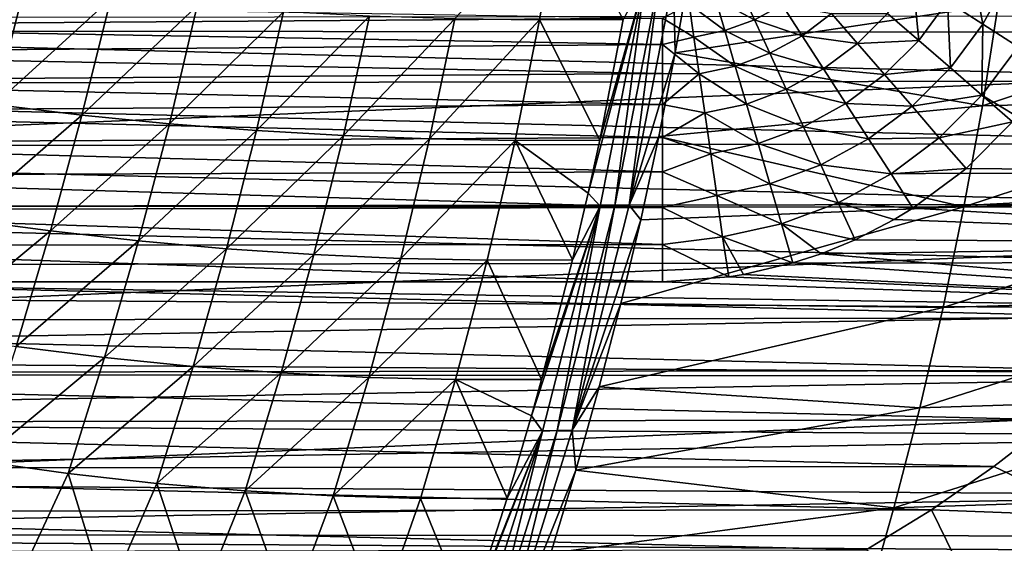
# Model space of a CAD drawing. Header units: metres. Extents: x -31 to 127, y -24 to 31.
# Tile 42 of 150: x -1.22 to 9.41, y -13.54 to -7.89. Entities that reach past the tile are written whole.
import ezdxf

# ---------------------------------------------------------------- set-up
doc = ezdxf.new("R2010")
doc.units = ezdxf.units.M
doc.layers.add('solid_12_381_041_XXX', color=7, linetype='CONTINUOUS')

msp = doc.modelspace()

# ---------------------------------------------------------------- linework, layer by layer
at = {"layer": 'solid_12_381_041_XXX'}
for points in [[(-23.225943, -6.042967, -4), (23.217838, -6.074059, -4), (-22.628275, -7.996702, -4)], [(-22.628275, -7.996702, -4), (23.217838, -6.074059, -4), (22.615068, -8.033664, -4)], [(4.614625, -6.588066, 146.036728), (3.475717, -7.880085, 145.980316), (4.389875, -7.893029, 145.999435)], [(4.614625, -6.588066, 146.036728), (4.389875, -7.893029, 145.999435), (5.295307, -7.889185, 146.017654)], [(9.047994, -7.235444, 142.818481), (9.179822, -7.938658, 142.950348), (8.798635, -7.694222, 142.818665)], [(9.047994, -7.235444, 142.818481), (9.460303, -7.42319, 142.950287), (9.179822, -7.938658, 142.950348)], [(5.838409, -7.446867, 146.040237), (5.85585, -8.247948, 146.017502), (6.013587, -7.344211, 146.04631)], [(6.013587, -7.344211, 146.04631), (5.85585, -8.247948, 146.017502), (9.345739, -7.726143, 146.092407)], [(9.460303, -7.42319, 142.950287), (9.558794, -8.181673, 143.026199), (9.179822, -7.938658, 142.950348)], [(-1.176989, -7.564596, 145.871429), (-2.113831, -7.449962, 145.847137), (-2.441981, -8.672572, 145.809189)], [(4.915208, -9.761872, 145.95079), (5.045665, -9.901478, 145.948013), (5.530694, -7.454046, 146.034195)], [(5.040466, -9.188738, 145.972824), (4.915208, -9.761872, 145.95079), (5.530694, -7.454046, 146.034195)], [(5.295307, -7.889185, 146.017654), (5.040466, -9.188738, 145.972824), (5.530694, -7.454046, 146.034195)], [(5.530694, -7.454046, 146.034195), (5.045665, -9.901478, 145.948013), (5.202366, -9.897083, 145.95079)], [(5.358799, -9.892758, 145.953506), (5.684642, -7.450426, 146.037231), (5.202366, -9.897083, 145.95079)], [(5.530694, -7.454046, 146.034195), (5.202366, -9.897083, 145.95079), (5.684642, -7.450426, 146.037231)], [(5.358799, -9.892758, 145.953506), (5.85585, -8.247948, 146.017502), (5.838409, -7.446867, 146.040237)], [(5.358799, -9.892758, 145.953506), (5.838409, -7.446867, 146.040237), (5.684642, -7.450426, 146.037231)], [(8.423798, -7.453858, 142.629074), (8.486106, -8.112741, 142.818695), (8.14943, -7.821511, 142.629196)], [(8.423798, -7.453858, 142.629074), (8.798635, -7.694222, 142.818665), (8.486106, -8.112741, 142.818695)], [(-1.176989, -7.564596, 145.871429), (-2.441981, -8.672572, 145.809189), (-1.496566, -8.805912, 145.832565)], [(-0.240327, -7.661788, 145.894913), (-1.176989, -7.564596, 145.871429), (-1.496566, -8.805912, 145.832565)], [(6.563243, -7.564833, 141.729324), (6.71215, -7.890621, 142.079636), (6.291226, -7.664406, 141.72728)], [(7.011888, -7.728, 142.080582), (6.71215, -7.890621, 142.079636), (6.563243, -7.564833, 141.729324)], [(9.173368, -8.818632, 146.052475), (12.558461, -8.729611, 146.100311), (12.700059, -7.645646, 146.142166)], [(9.345739, -7.726143, 146.092407), (9.173368, -8.818632, 146.052475), (12.700059, -7.645646, 146.142166)], [(5.719559, -7.873448, 141.86171), (-5.719559, -7.957481, 141.94429), (-5.719559, -7.69035, 141.663437)], [(-0.240327, -7.661788, 145.894913), (-1.496566, -8.805912, 145.832565), (-0.550858, -8.919235, 145.855133)], [(0.694715, -7.741735, 145.917557), (-0.240327, -7.661788, 145.894913), (-0.550858, -8.919235, 145.855133)], [(0.694715, -7.741735, 145.917557), (-0.550858, -8.919235, 145.855133), (0.393547, -9.012734, 145.876892)], [(1.626697, -7.804636, 145.939362), (0.694715, -7.741735, 145.917557), (0.393547, -9.012734, 145.876892)], [(6.007756, -7.723568, 141.724609), (6.058763, -8.078461, 142.076263), (5.719559, -7.873448, 141.86171)], [(5.85585, -8.247948, 146.017502), (9.173368, -8.818632, 146.052475), (9.345739, -7.726143, 146.092407)], [(6.291226, -7.664406, 141.72728), (6.392244, -8.008232, 142.078171), (6.007756, -7.723568, 141.724609)], [(6.392244, -8.008232, 142.078171), (6.058763, -8.078461, 142.076263), (6.007756, -7.723568, 141.724609)], [(6.71215, -7.890621, 142.079636), (6.392244, -8.008232, 142.078171), (6.291226, -7.664406, 141.72728)], [(7.011888, -7.728, 142.080582), (7.226933, -8.062262, 142.381989), (6.71215, -7.890621, 142.079636)], [(7.54559, -7.823946, 142.382248), (7.226933, -8.062262, 142.381989), (7.011888, -7.728, 142.080582)], [(8.798635, -7.694222, 142.818665), (8.828492, -8.408908, 142.950348), (8.486106, -8.112741, 142.818695)], [(8.798635, -7.694222, 142.818665), (9.179822, -7.938658, 142.950348), (8.828492, -8.408908, 142.950348)], [(-13.635844, -7.88073, 127.000305), (13.227138, -8.550037, 127.000305), (13.655254, -7.84736, 127.000305)], [(1.626697, -7.804636, 145.939362), (0.393547, -9.012734, 145.876892), (1.335058, -9.086603, 145.897827)], [(2.554178, -7.850687, 145.960281), (1.626697, -7.804636, 145.939362), (1.335058, -9.086603, 145.897827)], [(2.554178, -7.850687, 145.960281), (1.335058, -9.086603, 145.897827), (2.272079, -9.141035, 145.917892)], [(3.475717, -7.880085, 145.980316), (2.554178, -7.850687, 145.960281), (2.272079, -9.141035, 145.917892)], [(7.54559, -7.823946, 142.382248), (7.825238, -8.146237, 142.629196), (7.226933, -8.062262, 142.381989)], [(8.14943, -7.821511, 142.629196), (7.825238, -8.146237, 142.629196), (7.54559, -7.823946, 142.382248)], [(8.14943, -7.821511, 142.629196), (8.486106, -8.112741, 142.818695), (7.825238, -8.146237, 142.629196)], [(-13.635844, -7.88073, 127.000305), (-13.204413, -8.585016, 127.000305), (13.227138, -8.550037, 127.000305)], [(5.719559, -7.873448, 141.86171), (5.719559, -8.158909, 142.123901), (-5.719559, -7.957481, 141.94429)], [(5.719559, -8.158909, 142.123901), (-5.719559, -8.247174, 142.195313), (-5.719559, -7.957481, 141.94429)], [(3.475717, -7.880085, 145.980316), (2.272079, -9.141035, 145.917892), (3.203018, -9.176223, 145.937088)], [(4.389875, -7.893029, 145.999435), (3.475717, -7.880085, 145.980316), (3.203018, -9.176223, 145.937088)], [(4.389875, -7.893029, 145.999435), (3.203018, -9.176223, 145.937088), (4.126281, -9.192361, 145.955399)], [(4.389875, -7.893029, 145.999435), (4.126281, -9.192361, 145.955399), (5.040466, -9.188738, 145.972824)], [(4.389875, -7.893029, 145.999435), (5.040466, -9.188738, 145.972824), (5.295307, -7.889185, 146.017654)], [(6.058763, -8.078461, 142.076263), (5.719559, -8.158909, 142.123901), (5.719559, -7.873448, 141.86171)], [(6.71215, -7.890621, 142.079636), (6.87745, -8.252275, 142.381378), (6.392244, -8.008232, 142.078171)], [(7.226933, -8.062262, 142.381989), (6.87745, -8.252275, 142.381378), (6.71215, -7.890621, 142.079636)], [(9.179822, -7.938658, 142.950348), (9.168899, -8.703364, 143.026184), (8.828492, -8.408908, 142.950348)], [(9.179822, -7.938658, 142.950348), (9.558794, -8.181673, 143.026199), (9.168899, -8.703364, 143.026184)], [(-22.628275, -7.996702, -4), (22.615068, -8.033664, -4), (-21.869787, -9.883553, -4)], [(-21.869787, -9.883553, -4), (22.615068, -8.033664, -4), (21.85174, -9.92356, -4)], [(6.058763, -8.078461, 142.076263), (6.115407, -8.472579, 142.37915), (5.719559, -8.158909, 142.123901)], [(6.392244, -8.008232, 142.078171), (6.504403, -8.389975, 142.380417), (6.058763, -8.078461, 142.076263)], [(6.504403, -8.389975, 142.380417), (6.115407, -8.472579, 142.37915), (6.058763, -8.078461, 142.076263)], [(6.87745, -8.252275, 142.381378), (6.504403, -8.389975, 142.380417), (6.392244, -8.008232, 142.078171)], [(7.226933, -8.062262, 142.381989), (7.457862, -8.421213, 142.629074), (6.87745, -8.252275, 142.381378)], [(7.825238, -8.146237, 142.629196), (7.457862, -8.421213, 142.629074), (7.226933, -8.062262, 142.381989)], [(5.719559, -8.158909, 142.123901), (5.719559, -8.471084, 142.359039), (-5.719559, -8.247174, 142.195313)], [(6.115407, -8.472579, 142.37915), (5.719559, -8.471084, 142.359039), (5.719559, -8.158909, 142.123901)], [(7.825238, -8.146237, 142.629196), (8.116982, -8.48247, 142.81871), (7.457862, -8.421213, 142.629074)], [(8.486106, -8.112741, 142.818695), (8.116982, -8.48247, 142.81871), (7.825238, -8.146237, 142.629196)], [(8.486106, -8.112741, 142.818695), (8.828492, -8.408908, 142.950348), (8.116982, -8.48247, 142.81871)], [(9.558794, -8.181673, 143.026199), (9.547625, -8.934407, 143.050308), (9.168899, -8.703364, 143.026184)], [(5.719559, -8.471084, 142.359039), (-5.719559, -8.556778, 142.415665), (-5.719559, -8.247174, 142.195313)], [(5.358799, -9.892758, 145.953506), (5.679467, -9.149971, 145.985291), (5.85585, -8.247948, 146.017502)], [(5.85585, -8.247948, 146.017502), (5.679467, -9.149971, 145.985291), (9.173368, -8.818632, 146.052475)], [(6.87745, -8.252275, 142.381378), (7.054969, -8.640661, 142.628708), (6.504403, -8.389975, 142.380417)], [(7.457862, -8.421213, 142.629074), (7.054969, -8.640661, 142.628708), (6.87745, -8.252275, 142.381378)], [(6.504403, -8.389975, 142.380417), (6.624861, -8.799969, 142.628128), (6.115407, -8.472579, 142.37915)], [(7.054969, -8.640661, 142.628708), (6.624861, -8.799969, 142.628128), (6.504403, -8.389975, 142.380417)], [(5.719559, -8.471084, 142.359039), (5.719559, -8.806, 142.563309), (-5.719559, -8.556778, 142.415665)], [(6.115407, -8.472579, 142.37915), (5.719559, -8.806, 142.563309), (5.719559, -8.471084, 142.359039)], [(6.115407, -8.472579, 142.37915), (6.17625, -8.895912, 142.62738), (5.719559, -8.806, 142.563309)], [(6.624861, -8.799969, 142.628128), (6.17625, -8.895912, 142.62738), (6.115407, -8.472579, 142.37915)], [(7.457862, -8.421213, 142.629074), (7.69878, -8.795691, 142.818665), (7.054969, -8.640661, 142.628708)], [(8.116982, -8.48247, 142.81871), (7.69878, -8.795691, 142.818665), (7.457862, -8.421213, 142.629074)], [(8.116982, -8.48247, 142.81871), (8.413674, -8.824405, 142.950348), (7.69878, -8.795691, 142.818665)], [(8.828492, -8.408908, 142.950348), (8.413674, -8.824405, 142.950348), (8.116982, -8.48247, 142.81871)], [(8.828492, -8.408908, 142.950348), (9.168899, -8.703364, 143.026184), (8.413674, -8.824405, 142.950348)], [(-13.204413, -8.585016, 127.000305), (12.763706, -9.227108, 127.000305), (13.227138, -8.550037, 127.000305)], [(-13.204413, -8.585016, 127.000305), (-12.737871, -9.262814, 127.000305), (12.763706, -9.227108, 127.000305)], [(5.719559, -8.806, 142.563309), (-5.719559, -8.883625, 142.604477), (-5.719559, -8.556778, 142.415665)], [(7.054969, -8.640661, 142.628708), (7.240168, -9.04585, 142.818481), (6.624861, -8.799969, 142.628128)], [(7.69878, -8.795691, 142.818665), (7.240168, -9.04585, 142.818481), (7.054969, -8.640661, 142.628708)], [(9.168899, -8.703364, 143.026184), (8.708652, -9.164363, 143.026199), (8.413674, -8.824405, 142.950348)], [(9.168899, -8.703364, 143.026184), (9.499426, -8.991053, 143.050308), (8.708652, -9.164363, 143.026199)], [(9.168899, -8.703364, 143.026184), (9.547625, -8.934407, 143.050308), (9.499426, -8.991053, 143.050308)], [(5.719559, -8.806, 142.563309), (5.719559, -9.160452, 142.734268), (-5.719559, -8.883625, 142.604477)], [(-0.550858, -8.919235, 145.855133), (-1.496566, -8.805912, 145.832565), (-1.843579, -10.04153, 145.788239)], [(5.679467, -9.149971, 145.985291), (8.974417, -9.908309, 146.007156), (9.173368, -8.818632, 146.052475)], [(6.17625, -8.895912, 142.62738), (5.719559, -9.160452, 142.734268), (5.719559, -8.806, 142.563309)], [(6.624861, -8.799969, 142.628128), (6.750533, -9.227706, 142.818176), (6.17625, -8.895912, 142.62738)], [(7.240168, -9.04585, 142.818481), (6.750533, -9.227706, 142.818176), (6.624861, -8.799969, 142.628128)], [(7.69878, -8.795691, 142.818665), (7.943779, -9.17651, 142.950348), (7.240168, -9.04585, 142.818481)], [(8.413674, -8.824405, 142.950348), (7.943779, -9.17651, 142.950348), (7.69878, -8.795691, 142.818665)], [(8.413674, -8.824405, 142.950348), (8.708652, -9.164363, 143.026199), (7.943779, -9.17651, 142.950348)], [(8.974417, -9.908309, 146.007156), (12.392526, -9.81151, 146.052795), (12.558461, -8.729611, 146.100311)], [(9.173368, -8.818632, 146.052475), (8.974417, -9.908309, 146.007156), (12.558461, -8.729611, 146.100311)], [(5.719559, -9.160452, 142.734268), (-5.719559, -9.222418, 142.759857), (-5.719559, -8.883625, 142.604477)], [(-0.550858, -8.919235, 145.855133), (-1.843579, -10.04153, 145.788239), (-0.891133, -10.170732, 145.809662)], [(0.393547, -9.012734, 145.876892), (-0.550858, -8.919235, 145.855133), (-0.891133, -10.170732, 145.809662)], [(6.17625, -8.895912, 142.62738), (6.239727, -9.337575, 142.817795), (5.719559, -9.160452, 142.734268)], [(6.750533, -9.227706, 142.818176), (6.239727, -9.337575, 142.817795), (6.17625, -8.895912, 142.62738)], [(0.393547, -9.012734, 145.876892), (-0.891133, -10.170732, 145.809662), (0.060487, -10.27765, 145.830292)], [(1.335058, -9.086603, 145.897827), (0.393547, -9.012734, 145.876892), (0.060487, -10.27765, 145.830292)], [(8.708652, -9.164363, 143.026199), (9.499426, -8.991053, 143.050308), (8.996818, -9.494439, 143.050308)], [(8.996818, -9.494439, 143.050308), (9.499426, -8.991053, 143.050308), (15.532308, -9.557273, 143.050308)], [(1.335058, -9.086603, 145.897827), (0.060487, -10.27765, 145.830292), (1.009562, -10.362464, 145.850128)], [(2.272079, -9.141035, 145.917892), (1.335058, -9.086603, 145.897827), (1.009562, -10.362464, 145.850128)], [(2.272079, -9.141035, 145.917892), (1.009562, -10.362464, 145.850128), (1.954372, -10.425352, 145.869141)], [(3.203018, -9.176223, 145.937088), (2.272079, -9.141035, 145.917892), (1.954372, -10.425352, 145.869141)], [(7.240168, -9.04585, 142.818481), (7.428498, -9.457891, 142.950287), (6.750533, -9.227706, 142.818176)], [(7.943779, -9.17651, 142.950348), (7.428498, -9.457891, 142.950287), (7.240168, -9.04585, 142.818481)], [(-12.737871, -9.262814, 127.000305), (12.262425, -9.882865, 127.000305), (12.763706, -9.227108, 127.000305)], [(5.719559, -9.160452, 142.734268), (5.719559, -9.532127, 142.870224), (-5.719559, -9.222418, 142.759857)], [(5.719559, -9.532127, 142.870224), (-5.719559, -9.575377, 142.883392), (-5.719559, -9.222418, 142.759857)], [(3.203018, -9.176223, 145.937088), (1.954372, -10.425352, 145.869141), (2.893197, -10.466496, 145.887299)], [(4.126281, -9.192361, 145.955399), (3.203018, -9.176223, 145.937088), (2.893197, -10.466496, 145.887299)], [(4.126281, -9.192361, 145.955399), (2.893197, -10.466496, 145.887299), (3.82432, -10.486072, 145.904617)], [(4.126281, -9.192361, 145.955399), (3.82432, -10.486072, 145.904617), (4.746381, -10.482775, 145.921097)], [(4.126281, -9.192361, 145.955399), (4.915208, -9.761872, 145.95079), (5.040466, -9.188738, 145.972824)], [(4.126281, -9.192361, 145.955399), (4.746381, -10.482775, 145.921097), (4.915208, -9.761872, 145.95079)], [(5.358799, -9.892758, 145.953506), (5.484147, -10.051354, 145.949615), (5.679467, -9.149971, 145.985291)], [(5.679467, -9.149971, 145.985291), (5.484147, -10.051354, 145.949615), (8.974417, -9.908309, 146.007156)], [(6.239727, -9.337575, 142.817795), (5.719559, -9.532127, 142.870224), (5.719559, -9.160452, 142.734268)], [(6.750533, -9.227706, 142.818176), (6.878326, -9.662662, 142.95015), (6.239727, -9.337575, 142.817795)], [(7.428498, -9.457891, 142.950287), (6.878326, -9.662662, 142.95015), (6.750533, -9.227706, 142.818176)], [(7.943779, -9.17651, 142.950348), (8.187354, -9.555118, 143.026199), (7.428498, -9.457891, 142.950287)], [(8.708652, -9.164363, 143.026199), (8.187354, -9.555118, 143.026199), (7.943779, -9.17651, 142.950348)], [(8.708652, -9.164363, 143.026199), (8.996818, -9.494439, 143.050308), (8.187354, -9.555118, 143.026199)], [(-12.737871, -9.262814, 127.000305), (-12.233431, -9.918649, 127.000305), (12.262425, -9.882865, 127.000305)], [(6.239727, -9.337575, 142.817795), (6.304273, -9.786674, 142.950012), (5.719559, -9.532127, 142.870224)], [(6.878326, -9.662662, 142.95015), (6.304273, -9.786674, 142.950012), (6.239727, -9.337575, 142.817795)], [(7.428498, -9.457891, 142.950287), (7.615725, -9.867516, 143.026184), (6.878326, -9.662662, 142.95015)], [(8.187354, -9.555118, 143.026199), (7.615725, -9.867516, 143.026184), (7.428498, -9.457891, 142.950287)], [(5.719559, -9.532127, 142.870224), (5.719559, -9.918334, 142.969391), (-5.719559, -9.575377, 142.883392)], [(6.304273, -9.786674, 142.950012), (5.719559, -9.918334, 142.969391), (5.719559, -9.532127, 142.870224)], [(8.187354, -9.555118, 143.026199), (8.423407, -9.924427, 143.050308), (7.615725, -9.867516, 143.026184)], [(8.187354, -9.555118, 143.026199), (8.996818, -9.494439, 143.050308), (8.934541, -9.547511, 143.050308)], [(8.187354, -9.555118, 143.026199), (8.934541, -9.547511, 143.050308), (8.423407, -9.924427, 143.050308)], [(8.423407, -9.924427, 143.050308), (8.934541, -9.547511, 143.050308), (15.532308, -9.557273, 143.050308)], [(8.423407, -9.924427, 143.050308), (15.532308, -9.557273, 143.050308), (15.047764, -10.304696, 143.050308)], [(8.934541, -9.547511, 143.050308), (8.996818, -9.494439, 143.050308), (15.532308, -9.557273, 143.050308)], [(5.719559, -9.918334, 142.969391), (-5.719559, -9.945551, 142.974854), (-5.719559, -9.575377, 142.883392)], [(6.878326, -9.662662, 142.95015), (7.005361, -10.095039, 143.026154), (6.304273, -9.786674, 142.950012)], [(7.615725, -9.867516, 143.026184), (7.005361, -10.095039, 143.026154), (6.878326, -9.662662, 142.95015)], [(4.915208, -9.761872, 145.95079), (4.746381, -10.482775, 145.921097), (5.045665, -9.901478, 145.948013)], [(-21.869787, -9.883553, -4), (21.85174, -9.92356, -4), (-20.950609, -11.706403, -4)], [(-12.233431, -9.918649, 127.000305), (11.727721, -10.512166, 127.000305), (12.262425, -9.882865, 127.000305)], [(6.304273, -9.786674, 142.950012), (6.36843, -10.233072, 143.026138), (5.719559, -9.918334, 142.969391)], [(7.005361, -10.095039, 143.026154), (6.36843, -10.233072, 143.026138), (6.304273, -9.786674, 142.950012)], [(7.615725, -9.867516, 143.026184), (7.798761, -10.265489, 143.050308), (7.005361, -10.095039, 143.026154)], [(7.615725, -9.867516, 143.026184), (8.423407, -9.924427, 143.050308), (8.22185, -10.047573, 143.050308)], [(7.615725, -9.867516, 143.026184), (8.22185, -10.047573, 143.050308), (7.798761, -10.265489, 143.050308)], [(8.748882, -10.995174, 145.956451), (12.202253, -10.891341, 145.999603), (12.392526, -9.81151, 146.052795)], [(8.974417, -9.908309, 146.007156), (8.748882, -10.995174, 145.956451), (12.392526, -9.81151, 146.052795)], [(-20.950609, -11.706403, -4), (21.85174, -9.92356, -4), (20.927883, -11.746752, -4)], [(-12.233431, -9.918649, 127.000305), (-11.695873, -10.547402, 127.000305), (11.727721, -10.512166, 127.000305)], [(5.719559, -9.918334, 142.969391), (5.719559, -10.315196, 143.029892), (-5.719559, -9.945551, 142.974854)], [(5.719559, -10.315196, 143.029892), (-5.719559, -10.327926, 143.031158), (-5.719559, -9.945551, 142.974854)], [(4.302962, -12.165482, 145.843094), (4.421638, -12.330285, 145.837204), (5.045665, -9.901478, 145.948013)], [(4.412546, -11.773218, 145.862381), (4.302962, -12.165482, 145.843094), (5.045665, -9.901478, 145.948013)], [(4.746381, -10.482775, 145.921097), (4.412546, -11.773218, 145.862381), (5.045665, -9.901478, 145.948013)], [(5.045665, -9.901478, 145.948013), (4.421638, -12.330285, 145.837204), (4.582271, -12.325332, 145.839645)], [(4.742538, -12.320451, 145.84201), (5.202366, -9.897083, 145.95079), (4.582271, -12.325332, 145.839645)], [(5.045665, -9.901478, 145.948013), (4.582271, -12.325332, 145.839645), (5.202366, -9.897083, 145.95079)], [(4.742538, -12.320451, 145.84201), (5.484147, -10.051354, 145.949615), (5.358799, -9.892758, 145.953506)], [(4.742538, -12.320451, 145.84201), (5.358799, -9.892758, 145.953506), (5.202366, -9.897083, 145.95079)], [(5.269511, -10.953158, 145.910416), (8.748882, -10.995174, 145.956451), (8.974417, -9.908309, 146.007156)], [(5.484147, -10.051354, 145.949615), (5.269511, -10.953158, 145.910416), (8.974417, -9.908309, 146.007156)], [(6.36843, -10.233072, 143.026138), (5.719559, -10.315196, 143.029892), (5.719559, -9.918334, 142.969391)], [(8.22185, -10.047573, 143.050308), (8.423407, -9.924427, 143.050308), (15.047764, -10.304696, 143.050308)], [(-0.891133, -10.170732, 145.809662), (-1.843579, -10.04153, 145.788239), (-2.219799, -11.271464, 145.738388)], [(4.742538, -12.320451, 145.84201), (5.269511, -10.953158, 145.910416), (5.484147, -10.051354, 145.949615)], [(7.005361, -10.095039, 143.026154), (7.128299, -10.516245, 143.050308), (6.36843, -10.233072, 143.026138)], [(7.005361, -10.095039, 143.026154), (7.798761, -10.265489, 143.050308), (7.431862, -10.416094, 143.050308)], [(7.005361, -10.095039, 143.026154), (7.431862, -10.416094, 143.050308), (7.128299, -10.516245, 143.050308)], [(7.798761, -10.265489, 143.050308), (8.22185, -10.047573, 143.050308), (15.047764, -10.304696, 143.050308)], [(-0.891133, -10.170732, 145.809662), (-2.219799, -11.271464, 145.738388), (-1.262648, -11.416297, 145.758423)], [(0.060487, -10.27765, 145.830292), (-0.891133, -10.170732, 145.809662), (-1.262648, -11.416297, 145.758423)], [(0.060487, -10.27765, 145.830292), (-1.262648, -11.416297, 145.758423), (-0.305696, -11.536503, 145.77771)], [(1.009562, -10.362464, 145.850128), (0.060487, -10.27765, 145.830292), (-0.305696, -11.536503, 145.77771)], [(6.36843, -10.233072, 143.026138), (6.436554, -10.666451, 143.050308), (5.719559, -10.315196, 143.029892)], [(6.36843, -10.233072, 143.026138), (7.128299, -10.516245, 143.050308), (6.594802, -10.641157, 143.050308)], [(6.36843, -10.233072, 143.026138), (6.594802, -10.641157, 143.050308), (6.436554, -10.666451, 143.050308)], [(7.431862, -10.416094, 143.050308), (7.798761, -10.265489, 143.050308), (15.047764, -10.304696, 143.050308)], [(7.431862, -10.416094, 143.050308), (15.047764, -10.304696, 143.050308), (14.528893, -11.024643, 143.050308)], [(5.719559, -10.315196, 143.029892), (5.719483, -10.718798, 143.050308), (-5.719559, -10.327926, 143.031158)], [(-5.719559, -10.327926, 143.031158), (5.719483, -10.718798, 143.050308), (-5.719484, -10.718798, 143.050308)], [(1.009562, -10.362464, 145.850128), (-0.305696, -11.536503, 145.77771), (0.64924, -11.632236, 145.796234)], [(1.954372, -10.425352, 145.869141), (1.009562, -10.362464, 145.850128), (0.64924, -11.632236, 145.796234)], [(5.719559, -10.315196, 143.029892), (6.436554, -10.666451, 143.050308), (5.719483, -10.718798, 143.050308)], [(7.128299, -10.516245, 143.050308), (7.431862, -10.416094, 143.050308), (14.528893, -11.024643, 143.050308)], [(-11.695873, -10.547402, 127.000305), (11.164329, -11.109413, 127.000305), (11.727721, -10.512166, 127.000305)], [(1.954372, -10.425352, 145.869141), (0.64924, -11.632236, 145.796234), (1.600341, -11.703655, 145.81398)], [(2.893197, -10.466496, 145.887299), (1.954372, -10.425352, 145.869141), (1.600341, -11.703655, 145.81398)], [(2.893197, -10.466496, 145.887299), (1.600341, -11.703655, 145.81398), (2.545789, -11.750914, 145.830933)], [(3.82432, -10.486072, 145.904617), (2.893197, -10.466496, 145.887299), (2.545789, -11.750914, 145.830933)], [(3.82432, -10.486072, 145.904617), (2.545789, -11.750914, 145.830933), (3.483764, -11.774167, 145.847061)], [(3.82432, -10.486072, 145.904617), (3.483764, -11.774167, 145.847061), (4.412546, -11.773218, 145.862381)], [(3.82432, -10.486072, 145.904617), (4.412546, -11.773218, 145.862381), (4.746381, -10.482775, 145.921097)], [(6.594802, -10.641157, 143.050308), (7.128299, -10.516245, 143.050308), (14.528893, -11.024643, 143.050308)], [(-11.695873, -10.547402, 127.000305), (-11.130321, -11.14349, 127.000305), (11.164329, -11.109413, 127.000305)], [(-5.719484, -10.718798, 143.050308), (14.528893, -11.024643, 143.050308), (-14.672619, -10.832518, 143.050308)], [(-5.719484, -10.718798, 143.050308), (5.719483, -10.718798, 143.050308), (14.528893, -11.024643, 143.050308)], [(5.719483, -10.718798, 143.050308), (6.436554, -10.666451, 143.050308), (14.528893, -11.024643, 143.050308)], [(6.436554, -10.666451, 143.050308), (6.594802, -10.641157, 143.050308), (14.528893, -11.024643, 143.050308)], [(-14.672619, -10.832518, 143.050308), (14.528893, -11.024643, 143.050308), (-14.127612, -11.534323, 143.050308)], [(8.496766, -12.079228, 145.900345), (11.987645, -11.969105, 145.94075), (12.202253, -10.891341, 145.999603)], [(8.748882, -10.995174, 145.956451), (8.496766, -12.079228, 145.900345), (12.202253, -10.891341, 145.999603)], [(-14.127612, -11.534323, 143.050308), (14.528893, -11.024643, 143.050308), (13.974196, -11.719652, 143.050308)], [(4.742538, -12.320451, 145.84201), (5.035799, -11.853803, 145.867737), (5.269511, -10.953158, 145.910416)], [(5.269511, -10.953158, 145.910416), (5.035799, -11.853803, 145.867737), (8.748882, -10.995174, 145.956451)], [(5.035799, -11.853803, 145.867737), (8.496766, -12.079228, 145.900345), (8.748882, -10.995174, 145.956451)], [(-11.130321, -11.14349, 127.000305), (10.571692, -11.674897, 127.000305), (11.164329, -11.109413, 127.000305)], [(-11.130321, -11.14349, 127.000305), (-10.536276, -11.707036, 127.000305), (10.571692, -11.674897, 127.000305)], [(-0.305696, -11.536503, 145.77771), (-1.262648, -11.416297, 145.758423), (-1.659172, -12.657051, 145.701508)], [(-14.127612, -11.534323, 143.050308), (13.974196, -11.719652, 143.050308), (-13.548942, -12.208916, 143.050308)], [(-0.305696, -11.536503, 145.77771), (-1.659172, -12.657051, 145.701508), (-0.699793, -12.790064, 145.719208)], [(0.64924, -11.632236, 145.796234), (-0.305696, -11.536503, 145.77771), (-0.699793, -12.790064, 145.719208)], [(-10.536276, -11.707036, 127.000305), (9.948341, -12.210521, 127.000305), (10.571692, -11.674897, 127.000305)], [(0.64924, -11.632236, 145.796234), (-0.699793, -12.790064, 145.719208), (0.258265, -12.89641, 145.736206)], [(1.600341, -11.703655, 145.81398), (0.64924, -11.632236, 145.796234), (0.258265, -12.89641, 145.736206)], [(-20.950609, -11.706403, -4), (20.927883, -11.746752, -4), (-19.88932, -13.432317, -4)], [(-19.88932, -13.432317, -4), (20.927883, -11.746752, -4), (19.863508, -13.470638, -4)], [(-13.548942, -12.208916, 143.050308), (13.974196, -11.719652, 143.050308), (13.386585, -12.386535, 143.050308)], [(-10.536276, -11.707036, 127.000305), (-9.912104, -12.240016, 127.000305), (9.948341, -12.210521, 127.000305)], [(1.600341, -11.703655, 145.81398), (0.258265, -12.89641, 145.736206), (1.213114, -12.976212, 145.752472)], [(2.545789, -11.750914, 145.830933), (1.600341, -11.703655, 145.81398), (1.213114, -12.976212, 145.752472)], [(2.545789, -11.750914, 145.830933), (1.213114, -12.976212, 145.752472), (2.16287, -13.029591, 145.768005)], [(3.483764, -11.774167, 145.847061), (2.545789, -11.750914, 145.830933), (2.16287, -13.029591, 145.768005)], [(3.483764, -11.774167, 145.847061), (2.16287, -13.029591, 145.768005), (3.105647, -13.056671, 145.782776)], [(3.483764, -11.774167, 145.847061), (3.105647, -13.056671, 145.782776), (4.040275, -13.055239, 145.79689)], [(3.483764, -11.774167, 145.847061), (4.302962, -12.165482, 145.843094), (4.412546, -11.773218, 145.862381)], [(3.483764, -11.774167, 145.847061), (4.040275, -13.055239, 145.79689), (4.302962, -12.165482, 145.843094)], [(4.742538, -12.320451, 145.84201), (4.78327, -12.75211, 145.821609), (5.035799, -11.853803, 145.867737)], [(5.035799, -11.853803, 145.867737), (4.78327, -12.75211, 145.821609), (8.496766, -12.079228, 145.900345)], [(8.218068, -13.16047, 145.838837), (11.748699, -13.044801, 145.876221), (11.987645, -11.969105, 145.94075)], [(8.496766, -12.079228, 145.900345), (8.218068, -13.16047, 145.838837), (11.987645, -11.969105, 145.94075)], [(4.78327, -12.75211, 145.821609), (8.218068, -13.16047, 145.838837), (8.496766, -12.079228, 145.900345)], [(-13.548942, -12.208916, 143.050308), (13.386585, -12.386535, 143.050308), (-12.939197, -12.852979, 143.050308)], [(-9.912104, -12.240016, 127.000305), (9.297647, -12.713107, 127.000305), (9.948341, -12.210521, 127.000305)], [(4.302962, -12.165482, 145.843094), (4.040275, -13.055239, 145.79689), (4.421638, -12.330285, 145.837204)], [(10.41997, -13.250157, 125.583504), (9.948341, -12.210521, 127.000305), (9.297647, -12.713107, 127.000305)], [(-9.912104, -12.240016, 127.000305), (-9.261212, -12.739613, 127.000305), (9.297647, -12.713107, 127.000305)], [(3.550642, -14.561042, 145.71077), (3.658613, -14.740467, 145.701752), (4.421638, -12.330285, 145.837204)], [(3.627723, -14.335173, 145.724319), (3.550642, -14.561042, 145.71077), (4.421638, -12.330285, 145.837204)], [(4.040275, -13.055239, 145.79689), (3.627723, -14.335173, 145.724319), (4.421638, -12.330285, 145.837204)], [(4.421638, -12.330285, 145.837204), (3.658613, -14.740467, 145.701752), (3.824358, -14.73517, 145.703796)], [(3.989627, -14.729945, 145.70575), (4.582271, -12.325332, 145.839645), (3.824358, -14.73517, 145.703796)], [(4.421638, -12.330285, 145.837204), (3.824358, -14.73517, 145.703796), (4.582271, -12.325332, 145.839645)], [(3.989627, -14.729945, 145.70575), (4.78327, -12.75211, 145.821609), (4.742538, -12.320451, 145.84201)], [(3.989627, -14.729945, 145.70575), (4.742538, -12.320451, 145.84201), (4.582271, -12.325332, 145.839645)], [(-12.939197, -12.852979, 143.050308), (13.386585, -12.386535, 143.050308), (12.76897, -13.022102, 143.050308)], [(-9.261212, -12.739613, 127.000305), (8.622586, -13.179765, 127.000305), (9.297647, -12.713107, 127.000305)], [(-9.261212, -12.739613, 127.000305), (-8.586627, -13.203274, 127.000305), (8.622586, -13.179765, 127.000305)], [(-0.699793, -12.790064, 145.719208), (-1.659172, -12.657051, 145.701508), (-1.271286, -14.017896, 145.652298)], [(3.989627, -14.729945, 145.70575), (4.511399, -13.649724, 145.771957), (4.78327, -12.75211, 145.821609)], [(4.78327, -12.75211, 145.821609), (4.511399, -13.649724, 145.771957), (8.218068, -13.16047, 145.838837)], [(10.41997, -13.250157, 125.583504), (9.297647, -12.713107, 127.000305), (8.622586, -13.179765, 127.000305)], [(-12.939197, -12.852979, 143.050308), (12.76897, -13.022102, 143.050308), (-12.295995, -13.468518, 143.050308)], [(-0.699793, -12.790064, 145.719208), (-1.271286, -14.017896, 145.652298), (-0.282758, -14.142219, 145.668106)], [(0.258265, -12.89641, 145.736206), (-0.699793, -12.790064, 145.719208), (-0.282758, -14.142219, 145.668106)], [(0.258265, -12.89641, 145.736206), (-0.282758, -14.142219, 145.668106), (0.703476, -14.236129, 145.683228)], [(1.213114, -12.976212, 145.752472), (0.258265, -12.89641, 145.736206), (0.703476, -14.236129, 145.683228)], [(-12.295995, -13.468518, 143.050308), (12.76897, -13.022102, 143.050308), (12.119034, -13.628164, 143.050308)], [(1.213114, -12.976212, 145.752472), (0.703476, -14.236129, 145.683228), (1.685309, -14.299714, 145.697647)], [(2.16287, -13.029591, 145.768005), (1.213114, -12.976212, 145.752472), (1.685309, -14.299714, 145.697647)], [(2.16287, -13.029591, 145.768005), (1.685309, -14.299714, 145.697647), (2.660637, -14.333065, 145.711319)], [(3.105647, -13.056671, 145.782776), (2.16287, -13.029591, 145.768005), (2.660637, -14.333065, 145.711319)], [(3.105647, -13.056671, 145.782776), (2.660637, -14.333065, 145.711319), (3.627723, -14.335173, 145.724319)], [(3.105647, -13.056671, 145.782776), (3.627723, -14.335173, 145.724319), (4.040275, -13.055239, 145.79689)], [(7.912788, -14.238901, 145.771942), (11.485416, -14.118429, 145.806015), (11.748699, -13.044801, 145.876221)], [(8.218068, -13.16047, 145.838837), (7.912788, -14.238901, 145.771942), (11.748699, -13.044801, 145.876221)], [(-8.586627, -13.203274, 127.000305), (7.918875, -13.613392, 127.000305), (8.622586, -13.179765, 127.000305)], [(4.511399, -13.649724, 145.771957), (7.912788, -14.238901, 145.771942), (8.218068, -13.16047, 145.838837)], [(9.113286, -14.180636, 125.583504), (8.622586, -13.179765, 127.000305), (7.918875, -13.613392, 127.000305)], [(10.41997, -13.250157, 125.583504), (8.622586, -13.179765, 127.000305), (9.113286, -14.180636, 125.583504)], [(-8.586627, -13.203274, 127.000305), (-7.88412, -13.633666, 127.000305), (7.918875, -13.613392, 127.000305)], [(10.41997, -13.250157, 125.583504), (9.113286, -14.180636, 125.583504), (11.025983, -14.020791, 124.063568)], [(-19.88932, -13.432317, -4), (19.863508, -13.470638, -4), (-18.684481, -15.063607, -4)], [(-18.684481, -15.063607, -4), (19.863508, -13.470638, -4), (18.657038, -15.09744, -4)], [(-12.295995, -13.468518, 143.050308), (12.119034, -13.628164, 143.050308), (-11.61898, -14.056341, 143.050308)]]:
    msp.add_3dface(points, dxfattribs=at)

doc.saveas('drawing.dxf')
